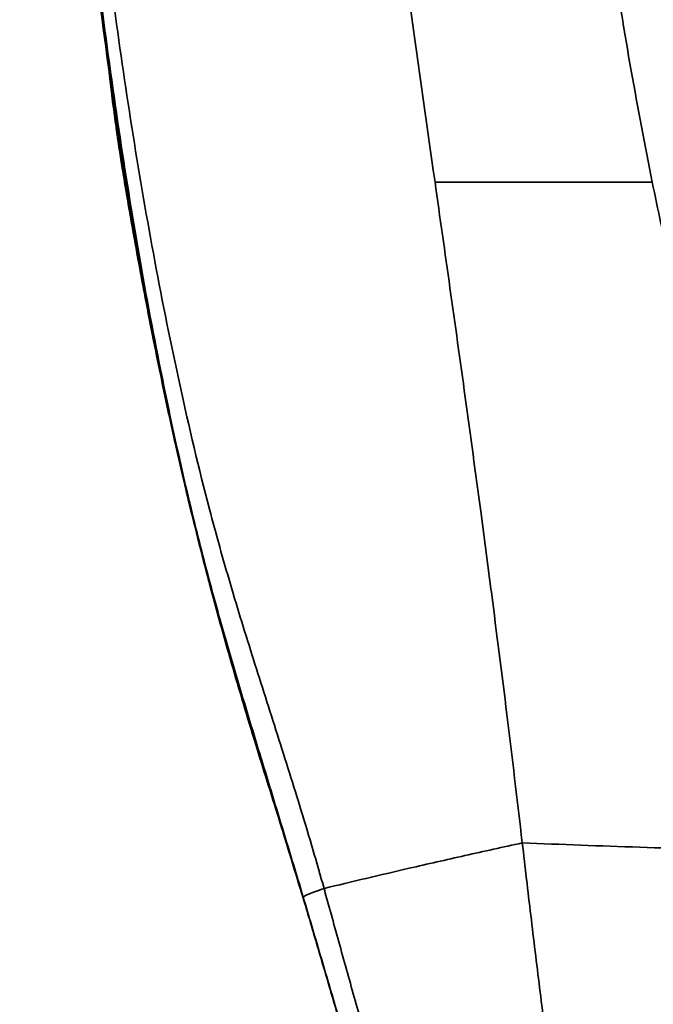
# Model space of a CAD drawing. Header units: millimetres. Extents: x -8713 to 3261, y -18743 to -8704.
# Tile 39 of 156: x -7072 to -6971, y -12184 to -12027. Entities that reach past the tile are written whole.
import ezdxf

# ---------------------------------------------------------------- set-up
doc = ezdxf.new("R2010")
doc.units = ezdxf.units.MM
doc.header["$LTSCALE"] = 10

msp = doc.modelspace()

# ---------------------------------------------------------------- linework, layer by layer
at = {"linetype": 'Continuous', "lineweight": 35}
for p, q in [((-7057.79, -12035.66), (-7057.77, -12035.81)), ((-7057.73, -12036.2), (-7057.36, -12039.19)), ((-7057.72, -12036.28), (-7057.71, -12036.35)), ((-7057.38, -12039.14), (-7057.38, -12039.15)), ((-7005.79, -12053.09), (-6971.12, -12053.09)), ((-7054.79, -12055.58), (-7052.12, -12071.1)), ((-6996.86, -12117.94), (-6998.49, -12105.59)), ((-6996.79, -12118.5), (-6996.86, -12117.94)), ((-7027.05, -12166.52), (-7027.03, -12166.58)), ((-7026.99, -12166.58), (-7027.03, -12166.58)), ((-7026.82, -12167.15), (-7026.99, -12166.58))]:
    msp.add_line(p, q, dxfattribs=at)
at = {"linetype": 'Continuous', "lineweight": 35, "flags": 128}
msp.add_lwpolyline([(-7057.8, -12035.53), (-7057.78, -12035.77), (-7057.75, -12036.02)], dxfattribs=at)
at = {"linetype": 'Continuous', "lineweight": 35}
for points, knots in [([(-7027.13, -11397.94), (-7027.13, -11397.94), (-7027.95, -11400.91), (-7029.73, -11406.8), (-7032.65, -11415.46), (-7035.64, -11424.02), (-7038.54, -11432.52), (-7041.72, -11443.01), (-7044.9, -11455.61), (-7048.09, -11470.33), (-7051.09, -11486.38), (-7053.91, -11503.77), (-7056.53, -11522.49), (-7059.2, -11544.47), (-7061.8, -11569.74), (-7064.22, -11598.31), (-7066.21, -11626.99), (-7067.8, -11655.73), (-7069.04, -11684.52), (-7069.95, -11713.34), (-7070.54, -11742.17), (-7070.83, -11773.42), (-7070.74, -11807.06), (-7070.13, -11843.06), (-7069.09, -11875.87), (-7067.73, -11905.48), (-7066.17, -11931.93), (-7064.22, -11958.26), (-7062.01, -11982.61), (-7059.6, -12004.98), (-7057.03, -12025.39), (-7054.05, -12045.66), (-7050.61, -12065.74), (-7046.59, -12085.61), (-7042.54, -12102.78), (-7038.5, -12117.25), (-7034.8, -12129.19), (-7030.94, -12141.19), (-7027.1, -12153.34), (-7024.66, -12161.59), (-7023.5, -12165.75), (-7023.5, -12165.75)], [0, 0, 0, 0, 0, 0.011737, 0.023498, 0.035297, 0.047107, 0.058885, 0.078665, 0.098453, 0.118236, 0.14264, 0.167053, 0.191461, 0.228033, 0.264608, 0.30117, 0.337733, 0.374291, 0.410849, 0.447405, 0.483961, 0.529727, 0.575503, 0.621268, 0.655189, 0.68911, 0.723035, 0.756959, 0.783715, 0.810475, 0.837228, 0.863999, 0.890777, 0.917545, 0.934043, 0.950588, 0.96711, 0.983572, 1, 1, 1, 1, 1]), ([(-7026.99, -12166.58), (-7026.99, -12166.58), (-7028.18, -12162.57), (-7030.61, -12154.59), (-7034.24, -12142.75), (-7037.78, -12131.02), (-7041.13, -12119.33), (-7044.84, -12105.06), (-7048.65, -12088.11), (-7052.46, -12068.43), (-7055.78, -12048.28), (-7058.71, -12027.65), (-7061.26, -12006.58), (-7063.62, -11983.72), (-7065.76, -11959.05), (-7067.61, -11932.59), (-7069.1, -11906.03), (-7070.38, -11876.3), (-7071.36, -11843.38), (-7071.89, -11807.27), (-7071.93, -11773.53), (-7071.6, -11742.2), (-7070.98, -11713.3), (-7070.05, -11684.4), (-7068.79, -11655.53), (-7067.19, -11626.7), (-7065.21, -11597.93), (-7062.81, -11569.24), (-7060.23, -11543.85), (-7057.6, -11521.75), (-7055.04, -11502.89), (-7052.31, -11485.47), (-7049.49, -11469.46), (-7047.47, -11459.73), (-7046.46, -11454.87)], [0, 0, 0, 0, 0, 0.017316, 0.034659, 0.05205, 0.069458, 0.086829, 0.115457, 0.144094, 0.172723, 0.202631, 0.232544, 0.262454, 0.299409, 0.336365, 0.37329, 0.410214, 0.460002, 0.5098, 0.559589, 0.599349, 0.639109, 0.678877, 0.718644, 0.75843, 0.798217, 0.838047, 0.877875, 0.904494, 0.931117, 0.957733, 0.978866, 1, 1, 1, 1]), ([(-7002.33, -11493.09), (-7003.7, -11506.42), (-7006.44, -11533.06), (-7010.26, -11573.09), (-7013.81, -11613.18), (-7017.02, -11653.32), (-7019.81, -11693.52), (-7022.1, -11733.78), (-7023.63, -11771.17), (-7024.43, -11805.66), (-7024.59, -11837.24), (-7024.07, -11868.76), (-7022.77, -11900.19), (-7020.65, -11931.29), (-7017.74, -11962.04), (-7014.16, -11992.45), (-7010.1, -12022.76), (-7007.23, -12042.98), (-7005.79, -12053.09)], [0, 0, 0, 0, 0.07143, 0.14286, 0.2142897, 0.2857192, 0.3571484, 0.4285769, 0.5000048, 0.5560048, 0.6120034, 0.6680021, 0.7240002, 0.7799984, 0.8349976, 0.8899978, 0.9449989, 1, 1, 1, 1]), ([(-6971.12, -12053.09), (-6972.27, -12047.19), (-6974.63, -12035), (-6977.69, -12016.06), (-6980.55, -11996.02), (-6983.16, -11975.01), (-6985.54, -11953.13), (-6987.68, -11930.52), (-6989.82, -11904.26), (-6991.83, -11874.35), (-6993.58, -11840.82), (-6994.87, -11806.79), (-6995.67, -11774.23), (-6996.05, -11743.36), (-6996.08, -11714.38), (-6995.78, -11685.69), (-6995.16, -11657.45), (-6994.2, -11629.85), (-6992.99, -11604.88), (-6991.61, -11582.55), (-6990.13, -11562.88), (-6988.44, -11544.03), (-6986.52, -11526.1), (-6984.41, -11509.21), (-6982.7, -11498.35), (-6981.87, -11493.1)], [0, 0, 0, 0, 0.032438, 0.066942, 0.10328, 0.141233, 0.180595, 0.221172, 0.262779, 0.321354, 0.38112, 0.441667, 0.502596, 0.554298, 0.605743, 0.656676, 0.706833, 0.755932, 0.803673, 0.840023, 0.875169, 0.908933, 0.941127, 0.971553, 1, 1, 1, 1]), ([(-7063.97, -11580.95), (-7064.22, -11583.94), (-7065.29, -11596.75), (-7066.92, -11619.41), (-7068.64, -11648.95), (-7070.22, -11683.44), (-7071.45, -11722.9), (-7072.08, -11765.15), (-7072.08, -11803.76), (-7071.62, -11838.72), (-7070.75, -11871.21), (-7069.48, -11902.71), (-7067.86, -11932.07), (-7065.88, -11960.23), (-7063.54, -11987.18), (-7060.79, -12012.89), (-7058.23, -12032.8), (-7056.42, -12045.15), (-7055.61, -12050.42), (-7055.26, -12052.63), (-7055.03, -12054.11), (-7054.9, -12054.92), (-7054.79, -12055.58)], [0, 0, 0, 0, 0.018915, 0.080929, 0.142953, 0.204971, 0.297974, 0.390977, 0.470492, 0.540693, 0.610893, 0.675122, 0.73935, 0.796472, 0.8536, 0.910717, 0.960671, 0.981421, 0.990429, 0.994758, 0.99571, 1, 1, 1, 1]), ([(-7055.05, -12054.85), (-7055.25, -12053.63), (-7055.63, -12051.35), (-7056.11, -12048.32), (-7056.51, -12045.67), (-7056.83, -12043.35), (-7057.12, -12041.23), (-7057.33, -12039.6), (-7057.41, -12038.95), (-7057.34, -12039.48), (-7057.16, -12040.9), (-7056.88, -12042.99), (-7056.52, -12045.55), (-7056.07, -12048.59), (-7055.59, -12051.57), (-7055.24, -12053.71), (-7055.08, -12054.64), (-7055.05, -12054.82)], [0, 0, 0, 0, 0.071567, 0.134646, 0.197714, 0.262231, 0.326725, 0.411767, 0.498897, 0.576895, 0.656746, 0.727775, 0.798841, 0.872327, 0.945835, 0.989591, 1, 1, 1, 1]), ([(-7054.79, -12055.58), (-7054.9, -12054.92), (-7055.02, -12054.13), (-7055.23, -12052.87), (-7055.37, -12051.99), (-7055.65, -12050.14), (-7055.95, -12048.23), (-7056.53, -12044.39), (-7056.99, -12041.47), (-7057.3, -12039.08), (-7057.32, -12038.89)], [0, 0, 0, 0, 0.119267, 0.141032, 0.228095, 0.277184, 0.473541, 0.57218, 0.966739, 1, 1, 1, 1]), ([(-7005.79, -12053.09), (-7005, -12058.71), (-7003.37, -12070.14), (-7000.92, -12087.64), (-6999.31, -12099.53), (-6998.49, -12105.59)], [0, 0, 0, 0, 0.322052, 0.654661, 1, 1, 1, 1]), ([(-6936.36, -12130.83), (-6937.22, -12130.71), (-6939.01, -12130.47), (-6941.57, -12129.15), (-6944.04, -12127.23), (-6946.77, -12124.3), (-6949.67, -12120.2), (-6952.68, -12114.79), (-6955.84, -12107.92), (-6959.07, -12099.48), (-6962.32, -12089.43), (-6965.43, -12078.25), (-6968.41, -12066.03), (-6970.2, -12057.5), (-6971.12, -12053.09)], [0, 0, 0, 0, 0.029072, 0.060113, 0.094785, 0.134082, 0.194496, 0.264474, 0.34398, 0.451562, 0.571772, 0.703808, 0.84683, 1, 1, 1, 1]), ([(-7055.05, -12054.82), (-7055.05, -12054.82), (-7055.01, -12055.07), (-7054.96, -12055.33), (-7054.92, -12055.58), (-7054.92, -12055.58)], [0, 0, 0, 0, 0.000359, 0.99995, 1, 1, 1, 1]), ([(-7054.92, -12055.61), (-7054.92, -12055.61), (-7054.96, -12055.36), (-7055, -12055.1), (-7055.05, -12054.85)], [0, 0, 0, 0, 0.00005, 1, 1, 1, 1]), ([(-7054.92, -12055.58), (-7054.92, -12055.58), (-7054.8, -12056.28), (-7054.37, -12058.76), (-7053.58, -12063.23), (-7052.75, -12067.8), (-7052.24, -12070.47), (-7052.12, -12071.1), (-7052.12, -12071.1)], [0, 0, 0, 0, 0.0000027, 0.1494022, 0.5173071, 0.8855039, 0.9999973, 1, 1, 1, 1]), ([(-7054.79, -12055.58), (-7054.82, -12055.58), (-7054.86, -12055.58), (-7054.9, -12055.58), (-7054.92, -12055.58)], [0, 0, 0, 0, 0.560004, 1, 1, 1, 1]), ([(-7052.18, -12070.83), (-7052.18, -12070.83), (-7052.29, -12070.24), (-7052.78, -12067.63), (-7053.61, -12063.11), (-7054.39, -12058.69), (-7054.81, -12056.26), (-7054.92, -12055.61), (-7054.92, -12055.61)], [0, 0, 0, 0, 0.0000028, 0.1074746, 0.4825916, 0.8582185, 0.9999972, 1, 1, 1, 1]), ([(-7051.9, -12072.3), (-7051.99, -12071.81), (-7052.09, -12071.32), (-7052.18, -12070.83), (-7052.18, -12070.83)], [0, 0, 0, 0, 0.999969, 1, 1, 1, 1]), ([(-7052.12, -12071.1), (-7052.12, -12071.1), (-7052.03, -12071.59), (-7051.93, -12072.09), (-7051.84, -12072.58)], [0, 0, 0, 0, 0.000031, 1, 1, 1, 1]), ([(-7027.05, -12166.59), (-7028.27, -12162.58), (-7030.71, -12154.56), (-7034.58, -12142.32), (-7038.31, -12129.81), (-7041.34, -12118.9), (-7043.66, -12109.93), (-7045.85, -12100.96), (-7048.25, -12090.4), (-7050.36, -12080.24), (-7051.49, -12074.4), (-7051.9, -12072.3)], [0, 0, 0, 0, 0.118609, 0.237257, 0.368666, 0.500083, 0.576066, 0.652049, 0.787896, 0.923721, 1, 1, 1, 1]), ([(-7051.84, -12072.58), (-7051.45, -12074.58), (-7050.33, -12080.35), (-7048.23, -12090.45), (-7045.29, -12103.36), (-7041.99, -12116.53), (-7038.29, -12129.8), (-7034.58, -12142.25), (-7030.72, -12154.46), (-7028.27, -12162.5), (-7027.05, -12166.52)], [0, 0, 0, 0, 0.07298, 0.210172, 0.347386, 0.499798, 0.630584, 0.761361, 0.880701, 1, 1, 1, 1]), ([(-6996.79, -12118.5), (-6995.95, -12124.99), (-6994.24, -12138.29), (-6992.67, -12151.64), (-6991.86, -12158.48)], [0, 0, 0, 0, 0.487827, 1, 1, 1, 1]), ([(-6991.86, -12158.48), (-6994.92, -12159.15), (-7001.02, -12160.49), (-7009.32, -12162.38), (-7016.83, -12164.14), (-7021.28, -12165.21), (-7023.5, -12165.75)], [0, 0, 0, 0, 0.28095, 0.560311, 0.779761, 1, 1, 1, 1]), ([(-6975.42, -12280.31), (-6975.42, -12280.31), (-6975.39, -12280.51), (-6975.5, -12279.81), (-6975.76, -12278.1), (-6976.23, -12275.06), (-6976.86, -12270.9), (-6977.65, -12265.63), (-6978.59, -12259.32), (-6979.65, -12252.03), (-6980.83, -12243.86), (-6982.1, -12234.88), (-6983.44, -12225.2), (-6984.83, -12214.91), (-6986.25, -12204.14), (-6987.68, -12192.99), (-6989.1, -12181.58), (-6990.51, -12170.02), (-6991.41, -12162.33), (-6991.86, -12158.48)], [0, 0, 0, 0, 0.0002076, 0.0626937, 0.1251799, 0.1876662, 0.2501526, 0.3126393, 0.3751261, 0.4376131, 0.5001003, 0.5625877, 0.6250751, 0.6875627, 0.7500502, 0.8125378, 0.8750253, 0.9375127, 1, 1, 1, 1]), ([(-6954.36, -12159.69), (-6960.63, -12159.53), (-6973.28, -12159.2), (-6985.64, -12158.72), (-6991.86, -12158.48)], [0, 0, 0, 0, 0.496089, 1, 1, 1, 1]), ([(-7027.05, -12166.52), (-7027.04, -12166.57), (-7026.98, -12166.76), (-7026.92, -12166.95), (-7026.88, -12167.1)], [0, 0, 0, 0, 0.249835, 1, 1, 1, 1]), ([(-7027.05, -12166.59), (-7027.04, -12166.64), (-7026.98, -12166.83), (-7026.92, -12167.02), (-7026.88, -12167.17)], [0, 0, 0, 0, 0.249835, 1, 1, 1, 1]), ([(-7027.03, -12166.58), (-7027.03, -12166.58), (-7027.03, -12166.61), (-7027.01, -12166.67), (-7026.98, -12166.78), (-7026.94, -12166.91), (-7026.91, -12167), (-7026.9, -12167.04)], [0, 0, 0, 0, 0.000125, 0.139803, 0.426536, 0.713268, 1, 1, 1, 1]), ([(-7026.9, -12167.04), (-7026.16, -12169.53), (-7024.66, -12174.6), (-7022.39, -12182.28), (-7020.1, -12190.07), (-7017.83, -12197.83), (-7015.64, -12205.32), (-7013.57, -12212.45), (-7011.6, -12219.25), (-7009.7, -12225.81), (-7007.93, -12231.96), (-7006.3, -12237.61), (-7004.81, -12242.81), (-7003.44, -12247.61), (-7002.22, -12251.9), (-7001.16, -12255.62), (-7000.25, -12258.81), (-6999.5, -12261.48), (-6998.9, -12263.57), (-6998.49, -12265.03), (-6998.24, -12265.92), (-6998.21, -12266.01), (-6998.2, -12266.05)], [0, 0, 0, 0, 0.0500947, 0.1024304, 0.1547657, 0.208533, 0.2622996, 0.3127379, 0.3631754, 0.414962, 0.4667474, 0.5155696, 0.564391, 0.6145299, 0.6646677, 0.7127069, 0.7607454, 0.810128, 0.85951, 0.9078913, 0.9562723, 1, 1, 1, 1]), ([(-7023.5, -12165.75), (-7023.98, -12165.91), (-7024.94, -12166.23), (-7026, -12166.65), (-7026.7, -12166.98), (-7026.78, -12167.1), (-7026.82, -12167.15)], [0, 0, 0, 0, 0.25, 0.5, 0.75, 1, 1, 1, 1]), ([(-6995.68, -12274.58), (-6995.68, -12274.59), (-6995.62, -12274.8), (-6995.81, -12274.11), (-6996.27, -12272.49), (-6997.07, -12269.64), (-6998.18, -12265.73), (-6999.58, -12260.8), (-7001.25, -12254.93), (-7003.19, -12248.16), (-7005.36, -12240.6), (-7007.75, -12232.28), (-7010.36, -12223.28), (-7013.14, -12213.72), (-7015.92, -12204.16), (-7018.68, -12194.76), (-7021.37, -12185.6), (-7024.09, -12176.36), (-7025.92, -12170.22), (-7026.82, -12167.15)], [0, 0, 0, 0, 0.004078, 0.067151, 0.130424, 0.193497, 0.25655, 0.319804, 0.38286, 0.446103, 0.509544, 0.572804, 0.637968, 0.703319, 0.768513, 0.826279, 0.88425, 0.942227, 1, 1, 1, 1]), ([(-7023.5, -12165.75), (-7023.5, -12165.75), (-7023.23, -12166.73), (-7022.14, -12170.66), (-7020.23, -12177.56), (-7017.74, -12186.46), (-7015.24, -12195.36), (-7012.83, -12203.89), (-7010.53, -12211.94), (-7008.35, -12219.55), (-7006.22, -12226.97), (-7004.18, -12234.03), (-7002.26, -12240.62), (-7000.47, -12246.78), (-6998.79, -12252.56), (-6997.24, -12257.86), (-6995.86, -12262.58), (-6994.64, -12266.77), (-6993.57, -12270.4), (-6992.69, -12273.42), (-6992.01, -12275.76), (-6991.5, -12277.49), (-6991.22, -12278.46), (-6991.08, -12278.94), (-6991.13, -12278.77), (-6991.13, -12278.76)], [0, 0, 0, 0, 0, 0.017572, 0.070187, 0.122803, 0.176664, 0.230524, 0.278806, 0.327086, 0.376477, 0.425866, 0.472844, 0.51982, 0.56805, 0.616279, 0.663167, 0.710054, 0.758296, 0.806537, 0.853459, 0.90038, 0.948678, 0.996975, 1, 1, 1, 1])]:
    msp.add_open_spline(points, degree=3, knots=knots, dxfattribs=at)

doc.saveas('drawing.dxf')
